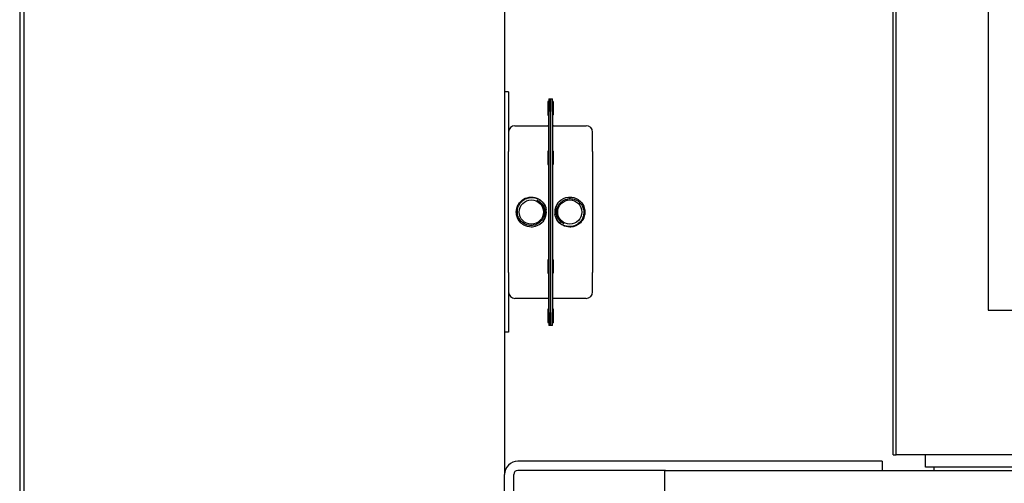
# Model space of a CAD drawing. Extents: x 0 to 796, y 0 to 496.
# Tile 86 of 222: x 68 to 82, y 428 to 435. Entities that reach past the tile are written whole.
import ezdxf

# ---------------------------------------------------------------- set-up
doc = ezdxf.new("R2010")
doc.units = 0
doc.header["$LTSCALE"] = 12
doc.header["$MEASUREMENT"] = 0
doc.layers.add('X', color=1, linetype='CONTINUOUS')

msp = doc.modelspace()

# ---------------------------------------------------------------- linework, layer by layer
at = {"layer": 'X'}
for p, q in [((82.22752, 442.95039), (82.22752, 430.45039)), ((82.22824, 442.95039), (82.22824, 430.45039)), ((80.84398, 428.34464), (80.84398, 436.57238)), ((80.88774, 428.34464), (80.88774, 436.57238)), ((80.88774, 428.34464), (80.88774, 436.57238)), ((80.88827, 428.34464), (80.88827, 436.57238)), ((68.12627, 435.39709), (68.12627, 427.77009)), ((68.18607, 435.39709), (68.18607, 427.77009)), ((75.18607, 435.01605), (75.18607, 428.05754)), ((75.24407, 433.62971), (75.18607, 433.62971)), ((75.24407, 433.62971), (75.24407, 433.04346)), ((75.81407, 433.49165), (75.81407, 433.48165)), ((75.81407, 433.49165), (75.82407, 433.49165)), ((75.81407, 433.48165), (75.81407, 433.30165)), ((75.82407, 433.49165), (75.82907, 433.49165)), ((75.82907, 433.52971), (75.85607, 433.52971)), ((75.82907, 433.52971), (75.82907, 433.34221)), ((75.85607, 433.52971), (75.85607, 433.34221)), ((75.85607, 433.52971), (75.88307, 433.52971)), ((75.85607, 433.34221), (75.85607, 433.52971)), ((75.88307, 433.34221), (75.88307, 433.52971)), ((75.88807, 433.49165), (75.88307, 433.49165)), ((75.89807, 433.39165), (75.89807, 433.48165)), ((75.81407, 433.30165), (75.81407, 433.29165)), ((75.81407, 433.29165), (75.82407, 433.29165)), ((75.82407, 433.29165), (75.82907, 433.29165)), ((75.82907, 430.41721), (75.82907, 433.34221)), ((75.85607, 433.34221), (75.85607, 430.41721)), ((75.85607, 430.41721), (75.85607, 433.34221)), ((75.88307, 433.34221), (75.88307, 430.41721)), ((75.88807, 433.29165), (75.88307, 433.29165)), ((75.89807, 433.30165), (75.89807, 433.39165)), ((75.33782, 433.13721), (75.81407, 433.13721)), ((75.89807, 433.13721), (76.37432, 433.13721)), ((75.24407, 433.04346), (75.24407, 432.76221)), ((76.46807, 432.76221), (76.46807, 433.04346)), ((75.24407, 430.99721), (75.24407, 432.76221)), ((75.81407, 432.76071), (75.81407, 432.67071)), ((75.82407, 432.77071), (75.82907, 432.77071)), ((75.88807, 432.77071), (75.88307, 432.77071)), ((75.89807, 432.67071), (75.89807, 432.76071)), ((76.46807, 432.76221), (76.46807, 430.99721)), ((75.81407, 432.67071), (75.81407, 432.58071)), ((75.82407, 432.57071), (75.82907, 432.57071)), ((75.88807, 432.57071), (75.88307, 432.57071)), ((75.89807, 432.58071), (75.89807, 432.67071)), ((75.81407, 431.17871), (75.81407, 431.08871)), ((75.82407, 431.18871), (75.82907, 431.18871)), ((75.88807, 431.18871), (75.88307, 431.18871)), ((75.89807, 431.08871), (75.89807, 431.17871)), ((75.24407, 430.99721), (75.24407, 430.71596)), ((75.81407, 431.08871), (75.81407, 430.99871)), ((75.82407, 430.98871), (75.82907, 430.98871)), ((75.88807, 430.98871), (75.88307, 430.98871)), ((75.89807, 430.99871), (75.89807, 431.08871)), ((76.46807, 430.71596), (76.46807, 430.99721)), ((75.24407, 430.71596), (75.24407, 430.12971)), ((75.81407, 430.62221), (75.33782, 430.62221)), ((76.37432, 430.62221), (75.89807, 430.62221)), ((75.81407, 430.45777), (75.81407, 430.36777)), ((75.82407, 430.46777), (75.82907, 430.46777)), ((75.82907, 430.41721), (75.82907, 430.22971)), ((75.85607, 430.41721), (75.85607, 430.22971)), ((75.85607, 430.22971), (75.85607, 430.41721)), ((75.88807, 430.46777), (75.88307, 430.46777)), ((75.88307, 430.22971), (75.88307, 430.41721)), ((75.89807, 430.46777), (75.88807, 430.46777)), ((75.89807, 430.45777), (75.89807, 430.46777)), ((75.89807, 430.27777), (75.89807, 430.45777)), ((82.22752, 430.45039), (82.22824, 430.45039)), ((82.22824, 430.45039), (94.72819, 430.45039)), ((75.81407, 430.36777), (75.81407, 430.27777)), ((75.82407, 430.26777), (75.82907, 430.26777)), ((75.88807, 430.26777), (75.88307, 430.26777)), ((75.89807, 430.26777), (75.88807, 430.26777)), ((75.89807, 430.26777), (75.89807, 430.27777)), ((75.24407, 430.12971), (75.18607, 430.12971)), ((75.85607, 430.22971), (75.82907, 430.22971)), ((75.88307, 430.22971), (75.85607, 430.22971)), ((80.68607, 428.25204), (75.38057, 428.25204)), ((80.68607, 428.25204), (80.68607, 428.11754)), ((80.84398, 428.34464), (80.88774, 428.34464)), ((80.88774, 428.34464), (80.88827, 428.34464)), ((96.0282, 428.34464), (80.88827, 428.34464)), ((81.3153, 428.16534), (81.3153, 428.34464)), ((77.52748, 428.11754), (75.38057, 428.11754)), ((77.5132, 428.11754), (77.5132, 419.23754)), ((77.52748, 428.11754), (89.2578, 428.11754)), ((85.44005, 428.16534), (81.3153, 428.16534)), ((81.4403, 428.11754), (81.4403, 428.16534)), ((75.18607, 425.62204), (75.18607, 428.05754)), ((75.32057, 425.62204), (75.32057, 428.05754))]:
    msp.add_line(p, q, dxfattribs=at)
for centre in [(75.57595, 431.87971), (76.1362, 431.87971)]:
    msp.add_circle(centre, 0.17625, dxfattribs=at)
for centre, radius, start, end in [((75.82407, 433.48165), 0.01, 90, 180), ((75.88807, 433.48165), 0.01, 360, 90), ((75.82407, 433.30165), 0.01, 180, 270), ((75.88807, 433.30165), 0.01, 270, 0), ((75.33782, 433.04346), 0.09375, 90, 180), ((75.81407, 433.15221), 0.015, 270, 0), ((75.89807, 433.15221), 0.015, 180, 270), ((76.37432, 433.04346), 0.09375, 0, 90), ((75.82407, 432.76071), 0.01, 90, 180), ((75.88807, 432.76071), 0.01, 360, 90), ((75.82407, 432.58071), 0.01, 180, 270), ((75.88807, 432.58071), 0.01, 270, 0), ((75.57595, 431.87971), 0.18627, 17.941237, 62.941237), ((76.1362, 431.87971), 0.21875, 144.225885, 180), ((75.57595, 431.87971), 0.21875, 324.225885, 0), ((75.57595, 431.87971), 0.21875, 0, 9.225885), ((76.1362, 431.87971), 0.21875, 180, 189.225885), ((76.1362, 431.87971), 0.18627, 197.941237, 242.941237), ((75.82407, 431.17871), 0.01, 90, 180), ((75.88807, 431.17871), 0.01, 360, 90), ((75.82407, 430.99871), 0.01, 180, 270), ((75.88807, 430.99871), 0.01, 270, 0), ((75.33782, 430.71596), 0.09375, 180, 270), ((76.37432, 430.71596), 0.09375, 270, 0), ((75.81407, 430.60721), 0.015, 0, 90), ((75.89807, 430.60721), 0.015, 90, 180), ((75.82407, 430.45777), 0.01, 90, 180), ((75.88807, 430.45777), 0.01, 360, 90), ((75.82407, 430.27777), 0.01, 180, 270), ((75.88807, 430.27777), 0.01, 270, 0), ((75.38057, 428.05754), 0.1945, 90, 180), ((75.38057, 428.05754), 0.06, 90, 180)]:
    msp.add_arc(centre, radius, start, end, dxfattribs=at)
for points, knots in [([(75.75342, 431.75183), (75.74655, 431.7423), (75.73885, 431.73326), (75.73062, 431.72503), (75.69476, 431.68917), (75.64529, 431.66607), (75.5945, 431.66175), (75.58833, 431.66122), (75.58214, 431.66096), (75.57595, 431.66096), (75.5374, 431.66096), (75.4988, 431.67141), (75.46552, 431.69088), (75.44938, 431.70031), (75.43449, 431.71181), (75.42127, 431.72503), (75.39419, 431.7521), (75.3744, 431.78646), (75.36456, 431.82344), (75.35967, 431.84178), (75.3572, 431.86072), (75.3572, 431.87971), (75.3572, 431.91775), (75.36735, 431.95577), (75.38629, 431.98871), (75.39587, 432.00539), (75.40764, 432.02077), (75.42127, 432.03439), (75.44666, 432.05978), (75.47839, 432.07876), (75.51273, 432.08913), (75.5332, 432.09531), (75.55452, 432.09846), (75.57595, 432.09846), (75.61163, 432.09846), (75.64723, 432.08956), (75.67868, 432.07283), (75.69777, 432.06268), (75.7153, 432.04971), (75.73062, 432.03439), (75.75569, 432.00933), (75.77446, 431.97815), (75.78491, 431.94439), (75.78792, 431.93469), (75.79024, 431.92479), (75.79187, 431.91478)], [0, 0, 0, 0, 0.08959702, 0.08959702, 0.08959702, 0.48004513, 0.48004513, 0.48004513, 0.52746462, 0.52746462, 0.52746462, 0.82257032, 0.82257032, 0.82257032, 0.9656871, 0.9656871, 0.9656871, 1.25870366, 1.25870366, 1.25870366, 1.40403038, 1.40403038, 1.40403038, 1.69511956, 1.69511956, 1.69511956, 1.84249668, 1.84249668, 1.84249668, 2.11725028, 2.11725028, 2.11725028, 2.28108807, 2.28108807, 2.28108807, 2.5540563, 2.5540563, 2.5540563, 2.71980653, 2.71980653, 2.71980653, 2.99083418, 2.99083418, 2.99083418, 3.06869947, 3.06869947, 3.06869947, 3.06869947]), ([(75.37225, 431.87971), (75.37175, 431.90113), (75.37453, 431.92808), (75.39428, 431.98068), (75.4076, 432.00266), (75.44149, 432.04054), (75.46351, 432.05812), (75.51401, 432.08219), (75.53942, 432.08893), (75.57899, 432.09181), (75.59267, 432.09148), (75.63324, 432.08662), (75.65947, 432.07822), (75.70842, 432.05139), (75.73036, 432.03281), (75.75914, 431.99673), (75.76846, 431.98157), (75.78323, 431.94927), (75.78861, 431.93226), (75.79187, 431.91478)], [0.000001, 0.000001, 0.000001, 0.000001, 0.27419937, 0.27419937, 0.50176153, 0.50176153, 0.72809758, 0.72809758, 0.92553395, 0.92553395, 1.02859918, 1.02859918, 1.23569335, 1.23569335, 1.45226579, 1.45226579, 1.58742357, 1.58742357, 1.72294229, 1.72294229, 1.72294229, 1.72294229]), ([(75.75342, 431.75183), (75.76473, 431.77075), (75.77304, 431.79131), (75.78305, 431.83413), (75.78472, 431.85614), (75.7823, 431.88698), (75.78064, 431.90095), (75.76891, 431.94176), (75.75743, 431.96439), (75.73127, 431.9982), (75.71857, 432.01078), (75.69114, 432.03134), (75.67636, 432.03953), (75.66068, 432.04559)], [0, 0, 0, 0, 0.32209978, 0.32209978, 0.64284733, 0.64284733, 0.77410402, 0.77410402, 0.96486085, 0.96486085, 1.09846357, 1.09846357, 1.22723698, 1.22723698, 1.22723698, 1.22723698]), ([(75.95872, 432.00759), (75.96559, 432.01712), (75.97329, 432.02616), (75.98152, 432.03439), (76.01738, 432.07025), (76.06685, 432.09335), (76.11764, 432.09767), (76.12381, 432.0982), (76.13, 432.09846), (76.1362, 432.09846), (76.17474, 432.09846), (76.21334, 432.088), (76.24662, 432.06854), (76.26276, 432.05911), (76.27765, 432.04761), (76.29087, 432.03439), (76.31795, 432.00732), (76.33774, 431.97295), (76.34758, 431.93598), (76.35247, 431.91764), (76.35495, 431.8987), (76.35495, 431.87971), (76.35495, 431.84167), (76.34479, 431.80365), (76.32585, 431.77071), (76.31627, 431.75403), (76.3045, 431.73865), (76.29087, 431.72503), (76.26548, 431.69963), (76.23375, 431.68066), (76.19941, 431.67029), (76.17894, 431.66411), (76.15762, 431.66096), (76.1362, 431.66096), (76.10051, 431.66096), (76.06491, 431.66985), (76.03346, 431.68658), (76.01437, 431.69674), (75.99684, 431.7097), (75.98152, 431.72503), (75.95645, 431.75009), (75.93768, 431.78127), (75.92723, 431.81503), (75.92422, 431.82473), (75.9219, 431.83463), (75.92028, 431.84464)], [0.000001, 0.000001, 0.000001, 0.000001, 0.08959862, 0.08959862, 0.08959862, 0.4800457, 0.4800457, 0.4800457, 0.52746646, 0.52746646, 0.52746646, 0.82257206, 0.82257206, 0.82257206, 0.9656888, 0.9656888, 0.9656888, 1.25870527, 1.25870527, 1.25870527, 1.40403194, 1.40403194, 1.40403194, 1.69512103, 1.69512103, 1.69512103, 1.8424981, 1.8424981, 1.8424981, 2.11725162, 2.11725162, 2.11725162, 2.28108936, 2.28108936, 2.28108936, 2.5540575, 2.5540575, 2.5540575, 2.71980767, 2.71980767, 2.71980767, 2.99083524, 2.99083524, 2.99083524, 3.06870051, 3.06870051, 3.06870051, 3.06870051]), ([(75.95872, 432.00759), (75.94741, 431.98866), (75.9391, 431.96811), (75.92909, 431.92528), (75.92742, 431.90327), (75.92984, 431.87243), (75.9315, 431.85847), (75.94323, 431.81766), (75.95471, 431.79503), (75.98087, 431.76121), (75.99357, 431.74864), (76.021, 431.72808), (76.03578, 431.71989), (76.05146, 431.71382)], [0, 0, 0, 0, 0.32209978, 0.32209978, 0.64284733, 0.64284733, 0.77410402, 0.77410402, 0.96486085, 0.96486085, 1.09846357, 1.09846357, 1.22723698, 1.22723698, 1.22723698, 1.22723698]), ([(75.95898, 431.82233), (75.95284, 431.83963), (75.94799, 431.86138), (75.94857, 431.90871), (75.95261, 431.93034), (75.96845, 431.97285), (75.98069, 431.99316), (76.01181, 432.02812), (76.03211, 432.04447), (76.07883, 432.06689), (76.1023, 432.07317), (76.13887, 432.07593), (76.15153, 432.07566), (76.18909, 432.07126), (76.2134, 432.06354), (76.2588, 432.03881), (76.27916, 432.02165), (76.30916, 431.98423), (76.31989, 431.96527), (76.33285, 431.93027), (76.33922, 431.9082), (76.33989, 431.87971)], [0.000001, 0.000001, 0.000001, 0.000001, 0.41737511, 0.41737511, 0.77526601, 0.77526601, 1.16043846, 1.16043846, 1.54197469, 1.54197469, 1.87336689, 1.87336689, 2.04649294, 2.04649294, 2.39488026, 2.39488026, 2.75936108, 2.75936108, 3.05913478, 3.05913478, 3.27632009, 3.27632009, 3.27632009, 3.27632009]), ([(75.75316, 431.93709), (75.7593, 431.91979), (75.76415, 431.89804), (75.76357, 431.85071), (75.75953, 431.82908), (75.74369, 431.78657), (75.73145, 431.76626), (75.70033, 431.7313), (75.68003, 431.71495), (75.63331, 431.69253), (75.60984, 431.68625), (75.57327, 431.68349), (75.56061, 431.68376), (75.52305, 431.68816), (75.49875, 431.69588), (75.45334, 431.72061), (75.43298, 431.73777), (75.40298, 431.77519), (75.39225, 431.79415), (75.37929, 431.82915), (75.37292, 431.85122), (75.37225, 431.87971)], [0.000001, 0.000001, 0.000001, 0.000001, 0.41737511, 0.41737511, 0.77526601, 0.77526601, 1.16043846, 1.16043846, 1.54197469, 1.54197469, 1.87336689, 1.87336689, 2.04649294, 2.04649294, 2.39488026, 2.39488026, 2.75936108, 2.75936108, 3.05913478, 3.05913478, 3.27632009, 3.27632009, 3.27632009, 3.27632009]), ([(76.33989, 431.87971), (76.34039, 431.85829), (76.33761, 431.83134), (76.31786, 431.77874), (76.30454, 431.75675), (76.27065, 431.71888), (76.24863, 431.7013), (76.19813, 431.67722), (76.17272, 431.67049), (76.13315, 431.6676), (76.11947, 431.66794), (76.0789, 431.67279), (76.05267, 431.6812), (76.00372, 431.70803), (75.98178, 431.72661), (75.953, 431.76269), (75.94368, 431.77785), (75.92891, 431.81014), (75.92353, 431.82716), (75.92028, 431.84464)], [0.000001, 0.000001, 0.000001, 0.000001, 0.27419937, 0.27419937, 0.50176153, 0.50176153, 0.72809758, 0.72809758, 0.92553395, 0.92553395, 1.02859918, 1.02859918, 1.23569335, 1.23569335, 1.45226579, 1.45226579, 1.58742357, 1.58742357, 1.72294229, 1.72294229, 1.72294229, 1.72294229])]:
    msp.add_open_spline(points, degree=3, knots=knots, dxfattribs=at)

doc.saveas('drawing.dxf')
